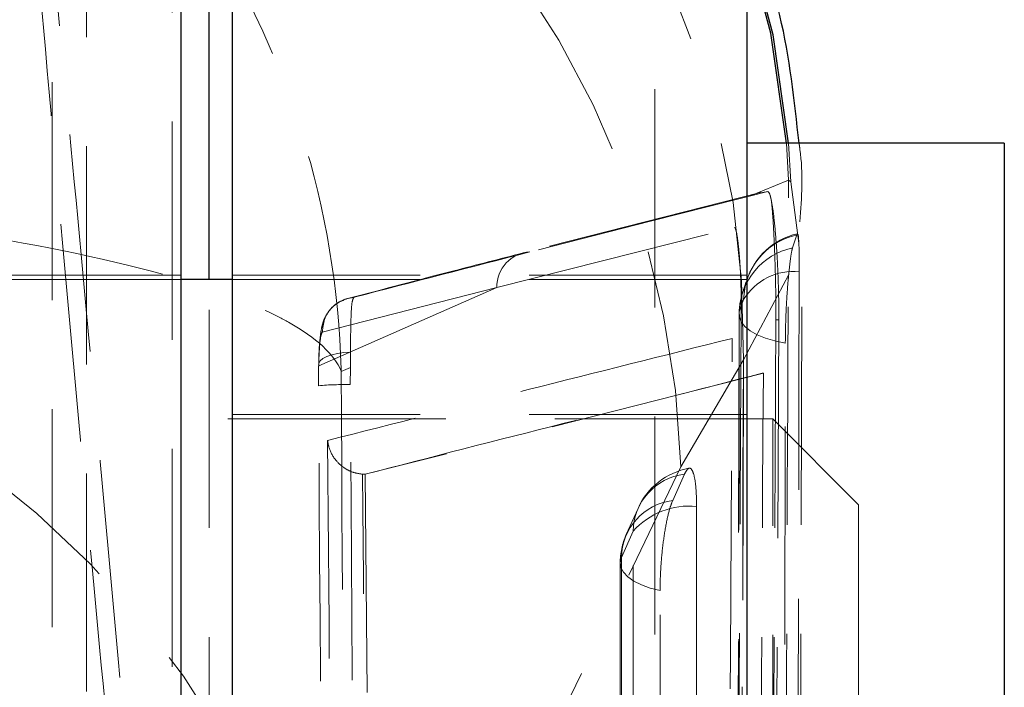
# Model space of a CAD drawing. Header units: millimetres. Extents: x 31 to 337, y 71 to 279.
# Tile 26 of 28: x 331 to 337, y 231 to 235. Entities that reach past the tile are written whole.
import ezdxf

# ---------------------------------------------------------------- set-up
doc = ezdxf.new("R2010")
doc.units = ezdxf.units.MM
doc.linetypes.add('HIDDEN', pattern=[1.905, 1.27, -0.635])

msp = doc.modelspace()

# ---------------------------------------------------------------- linework, layer by layer
at = {"color": 7, "linetype": 'Continuous', "lineweight": 25}
for p, q in [((332.2997, 237.2603), (332.2997, 223.2614)), ((335.2997, 237.2603), (335.2997, 223.2614)), ((331.9997, 236.2603), (331.9997, 230.2603)), ((336.7997, 234.2291), (335.2997, 234.2291)), ((336.7997, 234.2291), (336.7997, 226.2916)), ((332.2997, 233.4353), (331.9997, 233.4353))]:
    msp.add_line(p, q, dxfattribs=at)
at = {"color": 7, "linetype": 'HIDDEN', "lineweight": 18}
for p, q in [((331.2497, 225.6956), (331.2497, 236.2603)), ((331.4497, 221.5113), (331.4497, 236.2603)), ((331.9497, 236.2603), (331.9497, 222.0113)), ((334.7638, 221.8435), (334.7638, 235.8414)), ((335.5425, 234.0151), (335.5301, 234.2291)), ((335.555, 234.0035), (335.5423, 234.2291)), ((335.5425, 234.0151), (335.3153, 233.9219)), ((335.555, 234.0035), (335.5425, 234.0151)), ((335.6023, 233.6478), (335.555, 234.0035)), ((335.3789, 233.9425), (333.9946, 233.5898)), ((335.3153, 233.9219), (335.4205, 233.9485)), ((335.4205, 233.9485), (335.3792, 233.9407)), ((333.8421, 233.3891), (335.2263, 233.7388)), ((335.5991, 226.2916), (335.6218, 233.7725)), ((335.5653, 233.6193), (335.5899, 233.6955)), ((331.9997, 233.4603), (328.9997, 233.4603)), ((335.2997, 233.4603), (332.2997, 233.4603)), ((335.2787, 232.968), (335.5431, 233.4654)), ((331.9997, 233.4353), (317.9997, 233.4353)), ((332.1657, 226.2738), (332.1657, 233.4353)), ((335.2997, 233.4353), (332.2997, 233.4353)), ((335.2957, 233.4202), (335.2983, 233.4288)), ((332.8036, 232.9322), (333.8421, 233.3891)), ((332.8249, 233.1288), (333.8421, 233.3891)), ((335.2804, 233.3186), (335.2553, 233.2467)), ((335.2534, 233.2327), (335.2361, 223.8571)), ((335.4312, 226.2738), (335.4684, 233.2001)), ((335.4856, 233.2001), (335.4493, 226.2741)), ((335.4684, 233.2001), (335.4856, 233.2001)), ((332.9889, 233.0118), (332.9882, 232.9239)), ((334.9143, 232.3448), (335.2787, 232.968)), ((332.9882, 232.9239), (332.9352, 232.8998)), ((332.988, 232.8233), (332.9882, 232.9239)), ((335.3952, 232.8902), (333.0755, 232.3012)), ((335.3888, 232.8903), (335.3952, 232.8902)), ((335.2997, 232.6488), (332.2997, 232.6488)), ((335.4497, 232.6238), (331.9497, 232.6238)), ((335.4497, 226.2865), (335.4497, 232.6238)), ((335.9497, 232.1238), (335.4497, 232.6238)), ((332.9568, 228.282), (334.9143, 232.3448)), ((333.0597, 232.3017), (333.074, 232.3012)), ((333.074, 232.3012), (333.0755, 232.3012)), ((333.0755, 232.3012), (333.1289, 225.891)), ((334.8669, 232.149), (334.9354, 232.302)), ((334.665, 232.1031), (334.5965, 231.9501)), ((335.9497, 232.1238), (335.9497, 226.7738)), ((334.6364, 231.9697), (334.5679, 231.8167)), ((334.561, 231.7841), (334.5616, 222.7521))]:
    msp.add_line(p, q, dxfattribs=at)
at = {"color": 8, "linetype": 'Continuous', "lineweight": 25}
msp.add_line((332.1657, 233.4353), (332.1657, 235.8676), dxfattribs=at)
at = {"color": 8, "linetype": 'Continuous', "lineweight": 25, "flags": 128}
for points in [[(335.5423, 234.2291), (335.4527, 234.8601), (335.2997, 235.4313)], [(335.5301, 234.2291), (335.438, 234.8695), (335.2997, 235.391)]]:
    msp.add_lwpolyline(points, dxfattribs=at)
at = {"color": 7, "linetype": 'HIDDEN', "lineweight": 18, "flags": 128}
for points in [[(335.3153, 233.9219), (335.2601, 233.9079), (334.7373, 233.7753), (334.0347, 233.5962)], [(335.6048, 233.4805), (335.603, 232.7547), (335.5959, 229.8313), (335.5812, 224.1111)], [(335.2804, 233.3186), (335.287, 233.3837), (335.2957, 233.4202)], [(335.2597, 223.9482), (335.2614, 224.6791), (335.2681, 227.6028), (335.2804, 233.3186)], [(335.2553, 233.2467), (335.254, 232.5157), (335.2486, 229.592), (335.2375, 223.8697)], [(335.2553, 233.2467), (335.2554, 233.2178), (335.2663, 233.1893), (335.2877, 233.1619), (335.319, 233.1364), (335.3594, 233.1135), (335.4078, 233.0937), (335.4629, 233.0776), (335.5233, 233.0656)], [(335.5088, 223.6894), (335.51, 224.4089), (335.5147, 227.3324), (335.5233, 233.0656)], [(332.8036, 232.9322), (332.8044, 232.9474), (332.8129, 232.962), (332.8287, 232.9756), (332.8514, 232.9876), (332.8798, 232.9975), (332.9131, 233.0051), (332.95, 233.0099), (332.9889, 233.0118)], [(335.0063, 232.1137), (335.0064, 231.3829), (335.0066, 228.4599), (335.007, 223.025)], [(334.6371, 222.8811), (334.637, 223.6118), (334.6368, 226.5349), (334.6364, 231.9697)], [(334.5679, 231.8167), (334.5611, 231.7879), (334.5652, 231.7589), (334.58, 231.7306), (334.6053, 231.7037), (334.6404, 231.679), (334.6842, 231.6572), (334.7356, 231.6387), (334.7932, 231.6242)], [(334.5679, 231.8167), (334.568, 231.086), (334.5682, 228.1629), (334.5685, 222.7847)], [(334.7938, 222.5921), (334.7937, 223.3229), (334.7935, 226.246), (334.7932, 231.6242)]]:
    msp.add_lwpolyline(points, dxfattribs=at)
at = {"color": 7, "linetype": 'HIDDEN', "lineweight": 18}
for centre, radius, start, end in [((330.0683, 233.0836), 5.2117, 358.72848, 77.54047), ((329.7021, 232.1958), 5.2143, 1.63711, 77.7629), ((335.6856, 233.307), 0.406, 103.2514, 162.53454), ((335.6762, 233.3083), 0.3967, 102.56768, 162.30318), ((335.6459, 233.237), 0.3907, 101.89725, 178.58288), ((433.3214, -154.8284), 400.9133, 104.338557, 104.489835), ((334.0443, 233.3941), 0.2023, 92.70833, 181.41723), ((335.57, 233.1442), 0.3382, 84.10381, 148.93611), ((335.66, 233.232), 0.406, 159.90072, 179.89974), ((327.745, 228.1341), 5.2139, 1.62499, 77.7672), ((332.9481, 231.2297), 1.5941, 88.56815, 95.24049), ((334.9775, 231.9635), 0.3411, 97.09139, 178.95012), ((335.0355, 231.9372), 0.406, 100.46219, 155.87686), ((334.909, 231.8105), 0.3411, 97.08987, 178.95051), ((334.9608, 231.6837), 0.4324, 83.94963, 138.58659), ((334.967, 231.7842), 0.406, 155.87702, 180.00357)]:
    msp.add_arc(centre, radius, start, end, dxfattribs=at)
for points, knots in [([(332.9352, 232.8998), (332.9351, 232.9046), (332.9231, 233.3713), (332.8268, 233.9461), (332.4526, 235.0273), (331.8092, 236.1114), (330.5385, 237.232), (329.5165, 237.5858), (329.0297, 237.7544)], [0, 0, 0, 0, 0.00219, 0.213256, 0.260968, 0.521275, 0.771978, 1, 1, 1, 1]), ([(331.8126, 229.2212), (331.7537, 229.8901), (331.6345, 231.2423), (331.4579, 233.1729), (331.2989, 234.8592), (331.205, 235.823), (331.1624, 236.2603)], [0, 0, 0, 0, 0.276562, 0.559121, 0.799933, 1, 1, 1, 1]), ([(331.1333, 235.6546), (331.1923, 234.9859), (331.3115, 233.6338), (331.4881, 231.7023), (331.6569, 229.9132), (331.7604, 228.8517), (331.8126, 228.3162)], [0, 0, 0, 0, 0.264602, 0.534942, 0.76534, 1, 1, 1, 1]), ([(335.6085, 233.7723), (335.6183, 233.9128), (335.629, 234.0652), (335.6052, 234.2172), (335.6033, 234.2291)], [0, 0, 0, 0, 0.921948, 1, 1, 1, 1]), ([(335.5082, 226.2916), (335.5138, 227.4943), (335.5257, 230.0683), (335.5367, 232.6433), (335.5425, 234.0151)], [0, 0, 0, 0, 0.46726, 1, 1, 1, 1]), ([(327.1372, 233.9334), (327.5852, 233.4372), (328.491, 232.4342), (329.833, 231.0199), (331.1159, 229.7251), (331.9024, 228.9668), (332.2993, 228.5842)], [0, 0, 0, 0, 0.264603, 0.534942, 0.76534, 1, 1, 1, 1]), ([(332.2993, 229.4892), (331.8511, 229.9857), (330.9451, 230.9893), (329.6049, 232.3991), (328.6416, 233.3777), (328.1677, 233.837), (328.0848, 233.9174)], [0, 0, 0, 0, 0.324977, 0.657002, 0.93997, 1, 1, 1, 1]), ([(335.4205, 233.9485), (335.4258, 233.9444), (335.4326, 233.939), (335.4397, 233.9066), (335.4414, 233.899)], [0, 0, 0, 0, 0.7657258, 1, 1, 1, 1]), ([(328.7525, 233.8897), (329.249, 233.8572), (330.2916, 233.789), (331.6264, 233.5625), (332.3316, 233.3402), (332.7674, 233.1171), (332.8963, 232.998), (332.9348, 232.9008), (332.9352, 232.8998)], [0, 0, 0, 0, 0.228019, 0.478723, 0.73902, 0.786743, 0.997811, 1, 1, 1, 1]), ([(335.4414, 233.899), (335.4442, 233.8836), (335.4522, 233.8402), (335.4647, 233.7295), (335.4764, 233.5677), (335.484, 233.3897), (335.4858, 233.2663), (335.4856, 233.2068), (335.4856, 233.2003)], [0, 0, 0, 0, 0.1181487, 0.3326969, 0.5469799, 0.7606705, 0.973706, 1, 1, 1, 1]), ([(335.4684, 233.2005), (335.4682, 233.2558), (335.4679, 233.3665), (335.4635, 233.5464), (335.4566, 233.7101), (335.4488, 233.8313), (335.4435, 233.8794), (335.4414, 233.899)], [0, 0, 0, 0, 0.213218, 0.427067, 0.640147, 0.853703, 1, 1, 1, 1]), ([(335.2263, 233.7388), (335.2265, 233.7388), (335.2296, 233.7396), (335.2361, 233.7272), (335.2457, 233.6747), (335.2544, 233.5934), (335.2613, 233.493), (335.2657, 233.3831), (335.266, 233.3154), (335.2662, 233.2816)], [0, 0, 0, 0, 0.011442, 0.176797, 0.341934, 0.506675, 0.670987, 0.835828, 1, 1, 1, 1]), ([(335.5935, 233.6977), (335.5945, 233.699), (335.5978, 233.7036), (335.6007, 233.6782), (335.6021, 233.6523), (335.6023, 233.6478)], [0, 0, 0, 0, 0.2520427, 0.8686212, 1, 1, 1, 1]), ([(335.5431, 233.4654), (335.5466, 233.4984), (335.5535, 233.5645), (335.5609, 233.6055), (335.5647, 233.6175), (335.5653, 233.6193)], [0, 0, 0, 0, 0.457274, 0.914447, 1, 1, 1, 1]), ([(335.6023, 233.6478), (335.603, 233.628), (335.6046, 233.5841), (335.6047, 233.5173), (335.6048, 233.4805)], [0, 0, 0, 0, 0.450474, 1, 1, 1, 1]), ([(333.9942, 233.59), (333.8594, 233.5555), (333.5182, 233.4682), (333.1832, 233.3797), (332.9806, 233.3262)], [0, 0, 0, 0, 0.395139, 1, 1, 1, 1]), ([(335.5233, 233.0656), (335.5237, 233.1049), (335.5246, 233.1859), (335.5311, 233.3188), (335.538, 233.4122), (335.5423, 233.457), (335.5431, 233.4654)], [0, 0, 0, 0, 0.2976272, 0.6126143, 0.9272864, 1, 1, 1, 1]), ([(335.2943, 233.4203), (335.2925, 233.4131), (335.2898, 233.4016), (335.2813, 233.379), (335.2782, 233.3707)], [0, 0, 0, 0, 0.629749, 1, 1, 1, 1]), ([(332.8249, 233.1288), (332.8277, 233.1556), (332.8333, 233.2091), (332.88, 233.277), (332.9422, 233.3207), (332.989, 233.329), (333.0095, 233.3327)], [0, 0, 0, 0, 0.264521, 0.529057, 0.793581, 1, 1, 1, 1]), ([(333.0095, 233.3327), (333.0054, 233.326), (332.9971, 233.3125), (332.9916, 233.2216), (332.9898, 233.1127), (332.9891, 233.0358), (332.9889, 233.0118)], [0, 0, 0, 0, 0.284211, 0.575997, 0.867822, 1, 1, 1, 1]), ([(332.9708, 233.3255), (332.9708, 233.3255), (332.9708, 233.3255), (332.9513, 233.3168), (332.9035, 233.2977), (332.8646, 233.2554), (332.841, 233.2177), (332.8276, 233.1826), (332.8178, 233.1435), (332.8104, 233.0872), (332.8046, 233.0153), (332.8037, 232.9519), (332.8035, 232.9365)], [0, 0, 0, 0, 0.00047, 0.000491, 0.14523, 0.237503, 0.321712, 0.39807, 0.482973, 0.648679, 0.9146, 1, 1, 1, 1]), ([(335.2662, 233.2816), (335.2656, 233.1598), (335.2624, 232.5507), (335.2491, 229.9927), (335.2348, 227.3128), (335.2225, 225.1202), (335.2212, 224.8765)], [0, 0, 0, 0, 0.043478, 0.217388, 0.913028, 1, 1, 1, 1]), ([(332.8036, 232.9322), (332.8039, 232.9457), (332.8053, 232.9917), (332.8094, 233.0583), (332.8164, 233.1158), (332.8221, 233.1245), (332.8249, 233.1288)], [0, 0, 0, 0, 0.1212749, 0.4134804, 0.7070789, 1, 1, 1, 1]), ([(335.2134, 233.093), (334.8168, 232.9937), (334.0281, 232.7963), (333.2452, 232.5973), (332.856, 232.4983)], [0, 0, 0, 0, 0.502896, 1, 1, 1, 1]), ([(335.1687, 225.3365), (335.1694, 225.4583), (335.1731, 226.0673), (335.1885, 228.6529), (335.2023, 231.1166), (335.2134, 233.093)], [0, 0, 0, 0, 0.047112, 0.235562, 1, 1, 1, 1]), ([(332.8025, 232.8171), (332.8026, 232.8516), (332.8026, 232.8911), (332.8034, 232.9276), (332.8036, 232.9322)], [0, 0, 0, 0, 0.872744, 1, 1, 1, 1]), ([(335.2787, 232.968), (335.2731, 231.1606), (335.2625, 227.7847), (335.2514, 224.4077), (335.2463, 222.8387)], [0, 0, 0, 0, 0.535379, 1, 1, 1, 1]), ([(332.9352, 232.8998), (332.9428, 231.4683), (332.9581, 228.6179), (332.9766, 225.7676), (332.9857, 224.3488)], [0, 0, 0, 0, 0.502233, 1, 1, 1, 1]), ([(333.074, 232.3012), (333.458, 232.4004), (334.227, 232.599), (335.0005, 232.7887), (335.3888, 232.8903), (335.3888, 232.8903)], [0, 0, 0, 0, 0.499409, 0.999939, 1, 1, 1, 1]), ([(335.3561, 226.2738), (335.358, 226.5867), (335.3715, 228.7921), (335.3843, 230.9976), (335.3952, 232.8902)], [0, 0, 0, 0, 0.141865, 1, 1, 1, 1]), ([(332.8565, 225.3812), (332.8554, 225.5165), (332.8499, 226.193), (332.8304, 228.6716), (332.8147, 231.015), (332.8025, 232.8171)], [0, 0, 0, 0, 0.054587, 0.272933, 1, 1, 1, 1]), ([(333.0395, 225.3874), (333.0385, 225.5227), (333.0332, 226.1992), (333.0146, 228.6778), (332.9996, 231.0211), (332.988, 232.8233)], [0, 0, 0, 0, 0.054586, 0.272931, 1, 1, 1, 1]), ([(332.856, 232.4983), (332.8644, 231.3655), (332.8813, 229.0956), (332.9012, 226.8257), (332.9112, 225.6886)], [0, 0, 0, 0, 0.499048, 1, 1, 1, 1]), ([(333.0597, 232.3017), (333.0407, 232.3046), (333.0027, 232.3104), (332.9469, 232.3395), (332.8936, 232.3885), (332.8648, 232.4456), (332.8572, 232.4848), (332.856, 232.4976), (332.856, 232.4983)], [0, 0, 0, 0, 0.1572202, 0.3135085, 0.5425117, 0.8512138, 0.9921391, 1, 1, 1, 1]), ([(333.1115, 225.89), (333.1115, 225.8904), (333.1026, 226.9596), (333.0835, 229.0967), (333.0678, 231.2334), (333.0597, 232.3016), (333.0597, 232.3017)], [0, 0, 0, 0, 0.000156, 0.5002798, 0.9999227, 1, 1, 1, 1]), ([(334.9354, 232.302), (334.9421, 232.3143), (334.9569, 232.3414), (334.9778, 232.3366), (334.9949, 232.2897), (335.0047, 232.2109), (335.0058, 232.1432), (335.0063, 232.1137)], [0, 0, 0, 0, 0.18018, 0.397495, 0.614806, 0.832129, 1, 1, 1, 1]), ([(334.7932, 231.6242), (334.7932, 231.6248), (334.7933, 231.6649), (334.7961, 231.7519), (334.8082, 231.8855), (334.8268, 232.0082), (334.8474, 232.0989), (334.8612, 232.1344), (334.8669, 232.149)], [0, 0, 0, 0, 0.003085, 0.215176, 0.427267, 0.639364, 0.851456, 1, 1, 1, 1])]:
    msp.add_open_spline(points, degree=3, knots=knots, dxfattribs=at)
at = {"color": 7, "linetype": 'Continuous', "lineweight": 25}
msp.add_open_spline([(335.6033, 234.2291), (335.5765, 234.4791), (335.5271, 234.9393), (335.371, 235.3779), (335.2997, 235.5782)], degree=3, knots=[0, 0, 0, 0, 0.543353, 1, 1, 1, 1], dxfattribs=at)

doc.saveas('drawing.dxf')
